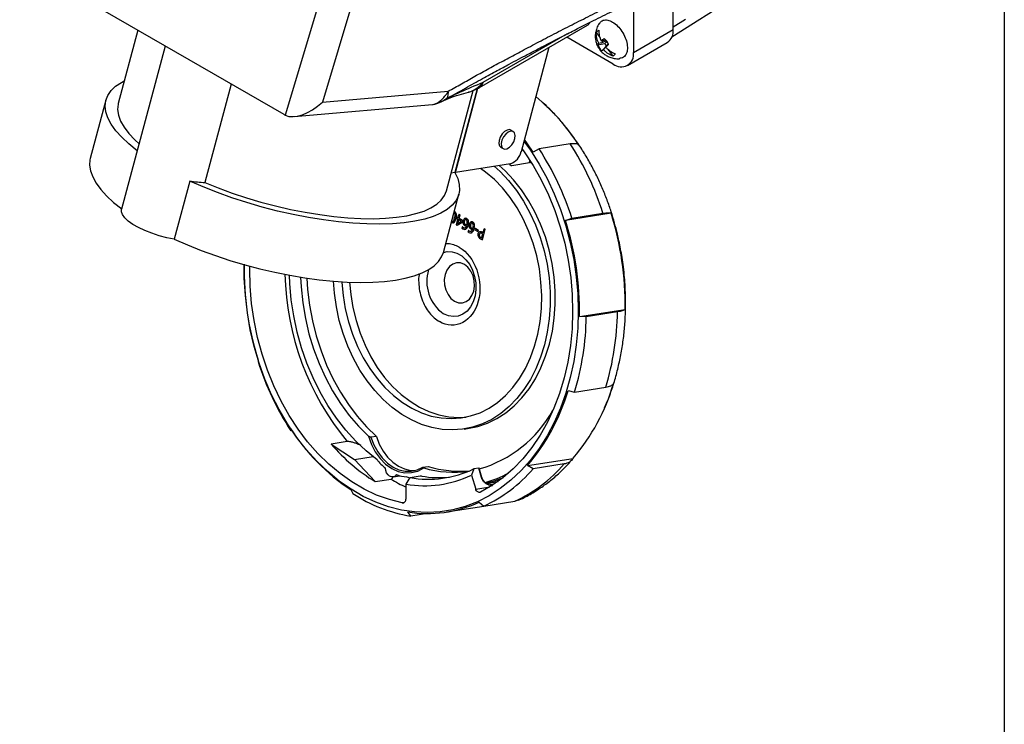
# Model space of a CAD drawing. Header units: inches. Extents: x 1.5 to 64.5, y 1.5 to 49.5.
# Tile 25 of 27: x 54.2 to 64.5, y 24.2 to 31.6. Entities that reach past the tile are written whole.
import ezdxf

# ---------------------------------------------------------------- set-up
doc = ezdxf.new("R2010")
doc.units = ezdxf.units.IN
doc.header["$LTSCALE"] = 6
doc.header["$MEASUREMENT"] = 0
doc.layers.add('TEXT', color=140, linetype='Continuous', lineweight=25)

msp = doc.modelspace()

# ---------------------------------------------------------------- linework, layer by layer
for p, q in [((61.026, 31.543), (61.026, 40.631)), ((60.609, 40.391), (60.609, 31.302)), ((59.744, 39.955), (56.954, 30.643)), ((60.077, 39.901), (57.344, 30.779)), ((56.943, 30.649), (54.168, 32.251)), ((61.012, 31.464), (61.755, 31.936)), ((61.155, 31.648), (61.026, 31.568)), ((55.408, 31.535), (55.203, 30.766)), ((58.992, 30.933), (60.126, 31.588)), ((60.609, 31.302), (61.026, 31.543)), ((59.914, 31.496), (59.028, 30.985)), ((60.397, 31.18), (59.908, 31.462)), ((60.219, 31.51), (60.258, 31.455)), ((60.245, 31.4), (60.29, 31.41)), ((60.27, 31.425), (60.315, 31.434)), ((60.278, 31.426), (60.29, 31.41)), ((60.29, 31.41), (60.279, 31.427)), ((60.326, 31.422), (60.29, 31.41)), ((60.29, 31.41), (60.29, 31.41)), ((60.33, 31.417), (60.307, 31.395)), ((60.314, 31.434), (60.315, 31.434)), ((60.314, 31.434), (60.317, 31.434)), ((60.314, 31.434), (60.314, 31.434)), ((55.695, 31.369), (55.238, 29.656)), ((59.722, 31.355), (59.43, 30.26)), ((60.293, 31.331), (60.322, 31.364)), ((60.318, 31.356), (60.345, 31.387)), ((60.322, 31.365), (60.344, 31.389)), ((60.322, 31.364), (60.322, 31.365)), ((60.324, 31.363), (60.322, 31.365)), ((60.322, 31.364), (60.323, 31.362)), ((60.324, 31.37), (60.344, 31.39)), ((60.343, 31.334), (60.392, 31.263)), ((60.355, 31.318), (60.346, 31.33)), ((60.547, 31.165), (60.964, 31.406)), ((56.388, 30.969), (56.112, 29.937)), ((57.344, 30.779), (58.666, 30.895)), ((58.646, 29.848), (58.927, 30.902)), ((58.969, 30.921), (58.735, 30.042)), ((58.741, 30.043), (58.976, 30.925)), ((55.072, 30.801), (54.909, 30.19)), ((58.637, 30.81), (58.645, 30.816)), ((58.695, 30.843), (58.638, 30.81)), ((57.05, 30.629), (58.499, 30.755)), ((58.573, 30.776), (58.597, 30.787)), ((59.346, 30.471), (59.314, 30.489)), ((59.21, 30.31), (59.242, 30.292)), ((59.435, 30.278), (59.448, 30.28)), ((59.619, 30.29), (59.557, 30.255)), ((59.946, 30.341), (59.619, 30.29)), ((59.317, 30.134), (58.741, 30.043)), ((59.304, 30.132), (59.314, 30.12)), ((59.331, 30.116), (59.517, 30.145)), ((59.517, 30.145), (59.523, 30.169)), ((58.735, 30.042), (58.697, 30.036)), ((58.736, 30.046), (58.741, 30.043)), ((55.953, 29.952), (55.79, 29.341)), ((58.614, 29.202), (58.777, 29.813)), ((58.728, 29.618), (58.725, 29.619)), ((58.732, 29.63), (58.728, 29.631)), ((58.734, 29.63), (58.732, 29.63)), ((58.746, 29.558), (58.744, 29.558)), ((58.763, 29.553), (58.747, 29.493)), ((58.756, 29.57), (58.753, 29.558)), ((58.753, 29.558), (58.763, 29.553)), ((58.756, 29.57), (58.766, 29.564)), ((58.756, 29.57), (58.758, 29.57)), ((58.766, 29.566), (58.758, 29.57)), ((58.766, 29.564), (58.776, 29.602)), ((58.776, 29.602), (58.787, 29.595)), ((58.778, 29.602), (58.776, 29.602)), ((58.787, 29.595), (58.777, 29.558)), ((58.777, 29.558), (58.814, 29.536)), ((58.779, 29.558), (58.777, 29.558)), ((58.789, 29.596), (58.778, 29.602)), ((58.779, 29.558), (58.789, 29.596)), ((58.816, 29.537), (58.779, 29.558)), ((58.789, 29.596), (58.787, 29.595)), ((58.845, 29.56), (58.843, 29.56)), ((58.86, 29.557), (58.858, 29.557)), ((60.374, 29.615), (59.895, 29.539)), ((59.895, 29.539), (59.962, 29.562)), ((59.962, 29.562), (60.289, 29.614)), ((58.698, 29.519), (58.701, 29.517)), ((58.702, 29.531), (58.705, 29.529)), ((58.705, 29.529), (58.707, 29.529)), ((58.716, 29.513), (58.718, 29.513)), ((58.747, 29.493), (58.757, 29.487)), ((58.757, 29.487), (58.81, 29.521)), ((58.759, 29.487), (58.757, 29.487)), ((58.759, 29.487), (58.812, 29.521)), ((58.774, 29.546), (58.762, 29.504)), ((58.762, 29.504), (58.802, 29.53)), ((58.765, 29.505), (58.775, 29.545)), ((58.802, 29.53), (58.774, 29.546)), ((58.812, 29.471), (58.809, 29.457)), ((58.814, 29.536), (58.81, 29.521)), ((58.812, 29.521), (58.81, 29.521)), ((58.812, 29.521), (58.816, 29.537)), ((58.813, 29.47), (58.812, 29.471)), ((58.814, 29.471), (58.812, 29.471)), ((58.815, 29.471), (58.813, 29.47)), ((58.816, 29.537), (58.814, 29.536)), ((58.815, 29.471), (58.814, 29.471)), ((58.825, 29.462), (58.823, 29.461)), ((58.833, 29.529), (58.835, 29.529)), ((58.835, 29.507), (58.833, 29.507)), ((58.843, 29.496), (58.845, 29.497)), ((58.853, 29.451), (58.851, 29.45)), ((58.875, 29.491), (58.873, 29.491)), ((58.876, 29.537), (58.874, 29.536)), ((58.896, 29.492), (58.898, 29.492)), ((58.899, 29.47), (58.897, 29.47)), ((58.909, 29.524), (58.907, 29.523)), ((58.907, 29.46), (58.909, 29.46)), ((58.924, 29.52), (58.922, 29.52)), ((58.938, 29.454), (58.936, 29.454)), ((58.94, 29.5), (58.938, 29.499)), ((58.948, 29.455), (58.944, 29.442)), ((58.98, 29.436), (58.948, 29.455)), ((58.948, 29.455), (58.95, 29.455)), ((58.982, 29.437), (58.95, 29.455)), ((59.03, 29.408), (59.041, 29.449)), ((59.041, 29.449), (59.052, 29.442)), ((59.043, 29.449), (59.041, 29.449)), ((59.054, 29.443), (59.043, 29.449)), ((58.876, 29.434), (58.872, 29.42)), ((58.876, 29.434), (58.876, 29.434)), ((58.878, 29.434), (58.876, 29.434)), ((58.878, 29.434), (58.876, 29.434)), ((58.878, 29.434), (58.878, 29.434)), ((58.888, 29.425), (58.886, 29.424)), ((58.917, 29.414), (58.915, 29.414)), ((58.944, 29.442), (58.977, 29.423)), ((58.977, 29.423), (58.98, 29.436)), ((58.979, 29.423), (58.977, 29.423)), ((58.979, 29.423), (58.982, 29.437)), ((58.982, 29.437), (58.98, 29.436)), ((58.99, 29.391), (58.992, 29.391)), ((58.994, 29.371), (58.992, 29.371)), ((59.001, 29.42), (58.999, 29.419)), ((58.999, 29.404), (59.001, 29.404)), ((59.002, 29.346), (59.023, 29.333)), ((59.006, 29.358), (59.015, 29.352)), ((59.008, 29.358), (59.006, 29.358)), ((59.015, 29.354), (59.008, 29.358)), ((59.015, 29.352), (59.027, 29.396)), ((59.027, 29.396), (59.019, 29.4)), ((59.02, 29.414), (59.03, 29.408)), ((59.022, 29.414), (59.02, 29.414)), ((59.03, 29.409), (59.022, 29.414)), ((59.023, 29.333), (59.052, 29.442)), ((59.025, 29.334), (59.054, 29.443)), ((59.054, 29.443), (59.052, 29.442)), ((59.025, 29.334), (59.023, 29.333)), ((60.042, 28.53), (60.521, 28.605)), ((60.113, 28.527), (60.042, 28.53)), ((60.44, 28.579), (60.113, 28.527)), ((56.671, 28.071), (56.67, 28.058)), ((59.922, 27.752), (59.99, 27.736)), ((59.99, 27.736), (60.318, 27.788)), ((57.014, 27.331), (57.009, 27.355)), ((57.024, 27.332), (57.014, 27.331)), ((58.833, 27.349), (58.886, 27.357)), ((57.605, 27.217), (57.437, 27.19)), ((57.437, 27.19), (57.683, 27.029)), ((57.911, 27.27), (57.854, 27.262)), ((57.683, 27.029), (57.876, 27.059)), ((57.683, 27.029), (57.897, 26.797)), ((59.497, 26.966), (59.975, 27.041)), ((59.555, 26.931), (59.497, 26.966)), ((59.882, 26.982), (59.555, 26.931)), ((58.399, 26.947), (58.456, 26.956)), ((58.932, 26.93), (58.908, 26.864)), ((58.908, 26.864), (58.953, 26.718)), ((58.985, 26.938), (58.932, 26.93)), ((59.014, 26.84), (58.985, 26.938)), ((59.017, 26.839), (58.988, 26.938)), ((57.897, 26.797), (58.065, 26.823)), ((58.086, 26.846), (58.156, 26.857)), ((58.222, 26.618), (58.223, 26.771)), ((58.223, 26.771), (58.264, 26.839)), ((58.262, 26.834), (58.228, 26.848)), ((58.264, 26.839), (58.372, 26.856)), ((59.123, 26.762), (59.107, 26.762)), ((59.138, 26.764), (59.122, 26.762)), ((57.642, 26.713), (57.663, 26.673)), ((58.953, 26.718), (59.102, 26.741)), ((58.202, 26.577), (58.183, 26.574)), ((58.988, 26.581), (59.038, 26.54)), ((59.038, 26.54), (59.365, 26.591)), ((59.365, 26.591), (59.402, 26.607)), ((58.271, 26.435), (58.24, 26.479)), ((58.448, 26.463), (58.271, 26.435)), ((58.648, 26.479), (59.038, 26.54))]:
    msp.add_line(p, q)
at = {"flags": 128}
for points in [[(55.402, 30.27), (55.315, 30.341), (55.24, 30.411), (55.177, 30.48), (55.128, 30.548), (55.093, 30.614), (55.072, 30.678), (55.064, 30.739), (55.071, 30.797), (55.092, 30.851), (55.127, 30.901), (55.175, 30.946), (55.237, 30.987), (55.265, 31.002)], [(55.203, 30.766), (55.2, 30.757), (55.196, 30.701), (55.205, 30.643), (55.227, 30.581), (55.264, 30.518), (55.314, 30.452), (55.376, 30.386), (55.421, 30.344)], [(59.328, 30.481), (59.308, 30.491), (59.283, 30.487), (59.256, 30.472), (59.23, 30.446), (59.21, 30.413), (59.198, 30.378), (59.196, 30.345), (59.203, 30.32), (59.219, 30.304), (59.225, 30.302)], [(59.294, 30.466), (59.268, 30.445), (59.245, 30.415), (59.228, 30.381), (59.221, 30.347), (59.223, 30.318), (59.235, 30.297), (59.255, 30.287), (59.28, 30.291), (59.307, 30.306), (59.332, 30.332), (59.352, 30.364), (59.364, 30.399), (59.367, 30.431), (59.359, 30.457), (59.343, 30.472), (59.32, 30.475), (59.294, 30.466)], [(59.557, 30.255), (59.489, 30.354), (59.464, 30.387)], [(59.46, 30.37), (59.527, 30.275), (59.619, 30.13), (59.702, 29.978), (59.777, 29.818), (59.842, 29.652), (59.899, 29.481), (59.945, 29.306), (59.982, 29.128), (60.008, 28.948), (60.024, 28.767), (60.029, 28.587), (60.024, 28.407), (60.008, 28.231), (59.982, 28.057), (59.945, 27.888), (59.899, 27.725), (59.842, 27.568), (59.777, 27.418), (59.702, 27.277), (59.619, 27.145), (59.528, 27.023), (59.429, 26.912), (59.323, 26.812), (59.211, 26.724), (59.093, 26.648), (58.971, 26.586), (58.844, 26.537), (58.714, 26.501), (58.581, 26.479), (58.446, 26.472), (58.311, 26.478), (58.175, 26.498), (58.039, 26.533), (57.906, 26.581), (57.774, 26.642), (57.645, 26.716), (57.521, 26.803), (57.4, 26.902), (57.285, 27.012), (57.176, 27.133), (57.074, 27.264), (56.979, 27.404), (56.891, 27.553), (56.812, 27.709), (56.742, 27.872), (56.681, 28.041), (56.63, 28.214), (56.588, 28.39), (56.557, 28.57), (56.536, 28.75), (56.525, 28.931), (56.524, 29.075)], [(59.439, 30.292), (59.463, 30.259), (59.556, 30.116), (59.641, 29.965), (59.717, 29.807), (59.783, 29.642), (59.841, 29.472), (59.888, 29.298), (59.924, 29.12), (59.95, 28.941), (59.966, 28.76), (59.97, 28.58), (59.964, 28.401), (59.947, 28.225), (59.919, 28.052), (59.881, 27.885), (59.832, 27.723), (59.774, 27.568), (59.706, 27.421), (59.628, 27.283), (59.542, 27.155), (59.448, 27.037), (59.346, 26.931), (59.238, 26.836), (59.123, 26.755), (59.003, 26.686)], [(54.909, 30.19), (54.906, 30.175), (54.902, 30.118), (54.911, 30.058), (54.934, 29.995), (54.97, 29.93), (55.019, 29.864), (55.08, 29.796), (55.154, 29.728), (55.239, 29.659)], [(59.147, 30.107), (59.209, 30.051), (59.297, 29.957), (59.38, 29.853), (59.455, 29.74), (59.522, 29.619), (59.581, 29.491), (59.631, 29.358), (59.672, 29.22), (59.702, 29.078), (59.723, 28.935), (59.734, 28.79), (59.734, 28.647), (59.725, 28.505), (59.704, 28.366), (59.674, 28.232), (59.634, 28.104), (59.585, 27.982), (59.527, 27.868), (59.46, 27.763), (59.386, 27.668), (59.304, 27.584), (59.216, 27.511), (59.122, 27.45), (59.024, 27.402), (58.921, 27.368), (58.816, 27.346), (58.709, 27.339), (58.601, 27.345), (58.492, 27.364), (58.385, 27.398), (58.28, 27.444), (58.177, 27.503), (58.078, 27.575), (57.984, 27.658), (57.896, 27.752), (57.814, 27.855), (57.739, 27.968), (57.671, 28.089), (57.612, 28.217), (57.562, 28.351), (57.522, 28.489), (57.491, 28.63), (57.47, 28.774), (57.46, 28.901)], [(57.55, 28.895), (57.55, 28.888), (57.562, 28.749), (57.585, 28.61), (57.618, 28.475), (57.66, 28.343), (57.712, 28.216), (57.773, 28.096), (57.842, 27.983), (57.918, 27.878), (58.001, 27.784), (58.09, 27.7), (58.184, 27.627), (58.282, 27.567), (58.383, 27.52), (58.486, 27.485), (58.591, 27.465), (58.695, 27.458), (58.799, 27.465), (58.9, 27.486), (58.999, 27.52), (59.093, 27.568), (59.183, 27.629), (59.267, 27.701), (59.344, 27.785), (59.413, 27.88), (59.475, 27.985), (59.528, 28.098), (59.571, 28.218), (59.605, 28.345), (59.629, 28.477), (59.642, 28.613), (59.646, 28.751), (59.638, 28.89), (59.621, 29.029), (59.593, 29.166), (59.555, 29.3), (59.508, 29.43), (59.452, 29.554), (59.387, 29.67), (59.314, 29.779), (59.235, 29.879), (59.149, 29.968), (59.057, 30.046), (59.004, 30.085)], [(58.886, 27.357), (58.975, 27.376), (59.077, 27.411), (59.175, 27.459), (59.269, 27.519), (59.357, 27.592), (59.439, 27.676), (59.513, 27.771), (59.58, 27.876), (59.638, 27.99), (59.687, 28.112), (59.727, 28.24), (59.758, 28.375), (59.778, 28.513), (59.788, 28.655), (59.787, 28.799), (59.776, 28.943), (59.756, 29.086), (59.725, 29.228), (59.684, 29.366), (59.634, 29.5), (59.575, 29.628), (59.508, 29.748), (59.433, 29.861), (59.351, 29.965), (59.262, 30.059), (59.2, 30.115)], [(58.735, 30.042), (58.765, 29.977), (58.781, 29.914), (58.784, 29.854), (58.772, 29.798), (58.746, 29.745), (58.707, 29.697), (58.654, 29.653), (58.587, 29.614), (58.508, 29.581), (58.418, 29.553), (58.315, 29.53), (58.203, 29.514), (58.08, 29.504), (57.949, 29.499), (57.81, 29.501), (57.664, 29.509), (57.513, 29.523), (57.357, 29.543), (57.198, 29.569), (57.037, 29.601), (56.875, 29.637), (56.713, 29.679), (56.553, 29.726), (56.396, 29.777), (56.243, 29.832), (56.095, 29.89), (55.953, 29.952)], [(56.112, 29.937), (56.252, 29.88), (56.398, 29.826), (56.547, 29.777), (56.7, 29.731), (56.854, 29.69), (57.009, 29.654), (57.163, 29.624), (57.316, 29.599), (57.465, 29.579), (57.61, 29.566), (57.749, 29.558), (57.882, 29.556), (58.007, 29.561), (58.123, 29.571), (58.23, 29.587), (58.326, 29.61), (58.411, 29.637), (58.484, 29.67), (58.545, 29.708), (58.592, 29.751), (58.627, 29.799), (58.646, 29.848)], [(55.79, 29.341), (55.711, 29.357), (55.631, 29.378), (55.554, 29.403), (55.481, 29.431), (55.415, 29.463), (55.357, 29.497), (55.308, 29.531), (55.272, 29.565), (55.248, 29.599), (55.236, 29.63), (55.238, 29.656)], [(55.79, 29.341), (55.928, 29.281), (56.072, 29.223), (56.222, 29.169), (56.375, 29.119), (56.531, 29.073), (56.688, 29.032), (56.846, 28.995), (57.004, 28.964), (57.159, 28.937), (57.312, 28.916), (57.461, 28.901), (57.605, 28.892), (57.743, 28.888), (57.873, 28.89), (57.996, 28.898), (58.11, 28.912), (58.214, 28.932), (58.307, 28.957), (58.39, 28.987), (58.46, 29.022), (58.518, 29.063), (58.564, 29.107), (58.596, 29.157), (58.614, 29.202)], [(58.614, 29.202), (58.654, 29.211), (58.706, 29.21), (58.757, 29.195), (58.807, 29.166), (58.851, 29.126), (58.89, 29.075), (58.921, 29.016), (58.942, 28.95), (58.954, 28.882), (58.955, 28.813), (58.946, 28.746), (58.927, 28.684), (58.898, 28.63), (58.862, 28.586), (58.818, 28.554), (58.77, 28.534), (58.719, 28.529), (58.667, 28.537), (58.616, 28.559), (58.616, 28.559)], [(58.183, 26.574), (58.048, 26.608), (57.914, 26.656), (57.783, 26.718), (57.655, 26.793), (57.531, 26.881), (57.411, 26.981), (57.298, 27.093), (57.19, 27.216), (57.09, 27.349), (56.997, 27.492), (56.912, 27.643), (56.836, 27.801), (56.769, 27.966), (56.712, 28.136), (56.665, 28.31), (56.628, 28.488), (56.602, 28.667), (56.587, 28.848), (56.582, 29.028), (56.582, 29.059)], [(58.933, 28.797), (58.941, 28.85), (58.938, 28.905), (58.925, 28.958), (58.902, 29.007), (58.871, 29.047), (58.834, 29.076), (58.793, 29.092), (58.752, 29.094), (58.713, 29.081), (58.678, 29.055), (58.651, 29.017), (58.632, 28.97), (58.624, 28.917), (58.627, 28.862), (58.64, 28.809), (58.663, 28.76), (58.694, 28.72), (58.731, 28.691), (58.772, 28.675), (58.813, 28.673), (58.853, 28.686), (58.887, 28.712), (58.914, 28.75), (58.933, 28.797)], [(57.918, 27.027), (57.803, 27.12), (57.694, 27.223), (57.59, 27.337), (57.493, 27.462), (57.403, 27.595), (57.321, 27.737), (57.247, 27.886), (57.182, 28.041), (57.127, 28.202), (57.081, 28.367), (57.044, 28.536), (57.018, 28.706), (57.003, 28.877), (56.999, 28.964)], [(57.115, 28.944), (57.121, 28.84), (57.138, 28.674), (57.166, 28.51), (57.204, 28.348), (57.252, 28.19), (57.31, 28.037), (57.377, 27.889), (57.452, 27.749), (57.536, 27.616), (57.627, 27.492), (57.724, 27.378), (57.829, 27.274)], [(57.182, 28.934), (57.19, 28.813), (57.21, 28.649), (57.24, 28.486), (57.28, 28.326), (57.33, 28.17), (57.389, 28.019), (57.456, 27.873), (57.533, 27.735), (57.617, 27.605), (57.709, 27.483), (57.807, 27.372), (57.911, 27.27)], [(57.63, 28.891), (57.642, 28.761), (57.665, 28.623), (57.698, 28.487), (57.74, 28.355), (57.792, 28.229), (57.852, 28.108), (57.921, 27.995), (57.998, 27.891), (58.081, 27.796), (58.17, 27.712), (58.264, 27.64), (58.362, 27.58), (58.463, 27.532), (58.566, 27.498), (58.671, 27.477), (58.775, 27.47), (58.854, 27.475)], [(57.829, 27.274), (57.859, 27.188), (57.9, 27.109), (57.951, 27.039), (58.008, 26.98), (58.072, 26.935), (58.14, 26.904), (58.209, 26.889), (58.278, 26.891), (58.345, 26.908), (58.408, 26.94)], [(57.854, 27.262), (57.885, 27.182), (57.925, 27.11), (57.972, 27.045), (58.026, 26.992), (58.086, 26.95), (58.148, 26.921), (58.213, 26.907), (58.277, 26.906), (58.34, 26.92), (58.399, 26.947)], [(57.911, 27.27), (57.942, 27.191), (57.981, 27.118), (58.029, 27.054), (58.083, 27.001), (58.142, 26.959), (58.205, 26.93), (58.269, 26.915), (58.32, 26.914)], [(58.123, 26.87), (58.108, 26.855), (58.09, 26.847), (58.07, 26.846), (58.05, 26.853), (58.033, 26.868), (58.018, 26.888), (58.009, 26.912), (58.005, 26.938)], [(58.156, 26.857), (58.159, 26.858), (58.161, 26.858)], [(59.003, 26.686), (58.996, 26.684), (58.989, 26.683), (58.981, 26.685), (58.974, 26.688), (58.967, 26.694), (58.961, 26.7), (58.956, 26.709), (58.953, 26.718)], [(58.183, 26.574), (58.19, 26.574), (58.198, 26.575), (58.204, 26.579), (58.21, 26.584), (58.215, 26.591), (58.219, 26.599), (58.221, 26.609), (58.222, 26.618)]]:
    msp.add_lwpolyline(points, dxfattribs=at)
for centre, radius, start, end in [((60.09, 31.649), 0.0712, 300.3516, 328.3206), ((60.879, 31.527), 0.148, 305.0133, 6.2988), ((60.208, 31.335), 0.147, 19.7295, 50.2563), ((60.372, 31.43), 0.147, 199.7295, 230.2563), ((60.439, 31.469), 0.152, 209.3561, 220.6296), ((60.479, 31.281), 0.131, 230.7967, 9.214), ((58.109, 29.076), 2.298, 33.0632, 50.0643), ((57.153, 28.68), 2.944, 17.4329, 33.1354), ((57.48, 28.732), 2.944, 17.4329, 33.1354), ((59.263, 30.296), 0.171, 288.3623, 347.9013), ((56.134, 31), 1.063, 260.186, 268.8356), ((57.359, 28.66), 3.162, 359.0049, 17.5674), ((56.881, 28.585), 3.162, 359.0049, 17.5674), ((59.685, 29.025), 3.162, 179.0049, 197.5674), ((59.812, 29.039), 2.862, 181.3016, 219.5411), ((58.855, 28.898), 0.415, 162.572, 234.8186), ((57.214, 28.571), 2.9, 343.2658, 359.13), ((57.541, 28.623), 2.9, 343.2658, 359.13), ((59.479, 28.94), 2.944, 197.4329, 213.1354), ((58.352, 28.427), 2.134, 319.5132, 343.6769), ((57.874, 28.351), 2.134, 319.5132, 343.6769), ((58.627, 28.181), 1.303, 286.1877, 330.7886), ((58.851, 28.539), 2.19, 212.7317, 236.4793), ((58.922, 28.461), 1.954, 220.5602, 238.3788), ((58.345, 27.357), 0.539, 217.6371, 230.9178), ((58.708, 27.996), 1.551, 295.0597, 319.1801), ((58.244, 27.193), 0.345, 249.4069, 267.3172), ((58.418, 27.897), 1.143, 260.1465, 295.3755), ((58.455, 27.931), 1.109, 260.0803, 295.4418), ((58.719, 28.015), 1.119, 253.8498, 278.4352), ((58.786, 28.035), 1.129, 252.9565, 275.292), ((58.381, 27.945), 1.551, 295.0597, 319.1801), ((58.719, 27.948), 1.208, 285.9803, 298.8596), ((58.905, 28.209), 1.621, 238.7594, 245.0923), ((58.798, 27.931), 1.179, 282.605, 292.0436), ((58.919, 27.933), 1.165, 277.2492, 283.4284), ((58.532, 28), 1.587, 236.777, 260.5283), ((58.446, 27.767), 1.305, 260.9446, 294.5775)]:
    msp.add_arc(centre, radius, start, end)
for centre, major_axis, ratio, start_param, end_param in [((60.392, 31.442), (0.291, 0.069), 0.093543, 4.113369, 4.392775), ((60.392, 31.442), (0.19, 0.214), 0.012019, 1.924742, 2.204147), ((57.187, 30.892), (0.27, 0.22), 0.541215, 3.387588, 4.860001), ((57.003, 30.876), (-0.041, 0.247), 0.741686, 2.595633, 2.658258), ((58.416, 28.826), (-0.308, 1.975), 0.704531, 2.902978, 3.108225)]:
    msp.add_ellipse(centre, major_axis=major_axis, ratio=ratio, start_param=start_param, end_param=end_param)
for points, knots in [([(58.666, 30.895), (58.688, 30.907), (58.734, 30.934), (58.803, 30.972), (58.873, 31.012), (58.945, 31.052), (59.018, 31.092), (59.092, 31.133), (59.167, 31.174), (59.244, 31.215), (59.322, 31.257), (59.401, 31.299), (59.515, 31.359), (59.663, 31.437), (59.847, 31.533), (60.036, 31.629), (60.228, 31.726), (60.357, 31.79), (60.422, 31.822)], [0, 0, 0, 0, 0.0386689, 0.0780527, 0.1181521, 0.1589679, 0.2005006, 0.242751, 0.2857196, 0.329407, 0.3738137, 0.4189403, 0.4647873, 0.5675145, 0.6723951, 0.7794335, 0.8886338, 1, 1, 1, 1]), ([(58.646, 30.815), (58.712, 30.853), (58.839, 30.925), (59.017, 31.023), (59.17, 31.106), (59.296, 31.174), (59.401, 31.23), (59.485, 31.274), (59.556, 31.311), (59.617, 31.343), (59.688, 31.38), (59.776, 31.426), (59.89, 31.484), (60.031, 31.556), (60.199, 31.64), (60.32, 31.701), (60.385, 31.733)], [0, 0, 0, 0, 0.116179, 0.220329, 0.309555, 0.381711, 0.438758, 0.49079, 0.526862, 0.560296, 0.597008, 0.64762, 0.712745, 0.792863, 0.888465, 1, 1, 1, 1]), ([(60.254, 31.607), (60.26, 31.615), (60.274, 31.636), (60.313, 31.646), (60.363, 31.637), (60.417, 31.605), (60.468, 31.554), (60.509, 31.491), (60.537, 31.422), (60.548, 31.355), (60.542, 31.296), (60.524, 31.271), (60.515, 31.259)], [0, 0, 0, 0, 0.065184, 0.169052, 0.272921, 0.376789, 0.480658, 0.584526, 0.688395, 0.792263, 0.896132, 1, 1, 1, 1]), ([(60.252, 31.609), (60.251, 31.608), (60.238, 31.593), (60.223, 31.558), (60.209, 31.507), (60.207, 31.462), (60.212, 31.424), (60.222, 31.388), (60.233, 31.366), (60.24, 31.354)], [0, 0, 0, 0, 0.014823, 0.224876, 0.413287, 0.596119, 0.721748, 0.847042, 1, 1, 1, 1]), ([(60.244, 31.535), (60.244, 31.517), (60.246, 31.499), (60.252, 31.471), (60.255, 31.461), (60.261, 31.443), (60.265, 31.434), (60.27, 31.425)], [0, 0, 0, 0, 0.5, 0.5, 0.75, 0.75, 1, 1, 1, 1]), ([(60.245, 31.4), (60.24, 31.409), (60.236, 31.418), (60.23, 31.436), (60.227, 31.446), (60.22, 31.474), (60.218, 31.492), (60.219, 31.51)], [0, 0, 0, 0, 0.25, 0.25, 0.5, 0.5, 1, 1, 1, 1]), ([(60.24, 31.354), (60.25, 31.338), (60.265, 31.316), (60.294, 31.289), (60.323, 31.268), (60.362, 31.249), (60.408, 31.237), (60.444, 31.234), (60.464, 31.237), (60.467, 31.238)], [0, 0, 0, 0, 0.205325, 0.293281, 0.442139, 0.60331, 0.779669, 0.965763, 1, 1, 1, 1]), ([(60.392, 31.263), (60.374, 31.27), (60.356, 31.28), (60.331, 31.297), (60.323, 31.303), (60.307, 31.317), (60.3, 31.324), (60.293, 31.331)], [0, 0, 0, 0, 0.5, 0.5, 0.75, 0.75, 1, 1, 1, 1]), ([(60.318, 31.356), (60.325, 31.349), (60.332, 31.341), (60.348, 31.328), (60.356, 31.322), (60.381, 31.305), (60.399, 31.295), (60.417, 31.288)], [0, 0, 0, 0, 0.25, 0.25, 0.5, 0.5, 1, 1, 1, 1]), ([(60.515, 31.259), (60.508, 31.253), (60.494, 31.241), (60.475, 31.24), (60.466, 31.24)], [0, 0, 0, 0, 0.517641, 1, 1, 1, 1]), ([(58.561, 30.777), (58.563, 30.779), (58.566, 30.781), (58.571, 30.785), (58.576, 30.789), (58.582, 30.793), (58.587, 30.798), (58.593, 30.803), (58.601, 30.811), (58.612, 30.822), (58.625, 30.837), (58.636, 30.851), (58.646, 30.865), (58.656, 30.879), (58.662, 30.889), (58.666, 30.895)], [0, 0, 0, 0, 0.047284, 0.094906, 0.142891, 0.191261, 0.240038, 0.289243, 0.338899, 0.463628, 0.596682, 0.692849, 0.792063, 0.894418, 1, 1, 1, 1]), ([(58.645, 30.816), (58.647, 30.818), (58.655, 30.823), (58.662, 30.84), (58.667, 30.864), (58.666, 30.884), (58.666, 30.895)], [0, 0, 0, 0, 0.1329587, 0.422015, 0.7110713, 1, 1, 1, 1]), ([(58.876, 30.886), (58.88, 30.886), (58.904, 30.889), (58.944, 30.912), (58.991, 30.944), (59.016, 30.972), (59.028, 30.985)], [0, 0, 0, 0, 0.075669, 0.41836, 0.719784, 1, 1, 1, 1]), ([(58.88, 30.885), (58.894, 30.889), (58.918, 30.897), (58.957, 30.914), (58.979, 30.926), (58.992, 30.933)], [0, 0, 0, 0, 0.320667, 0.573388, 1, 1, 1, 1]), ([(59.028, 30.985), (59.023, 30.971), (59.015, 30.948), (58.997, 30.939), (58.991, 30.935)], [0, 0, 0, 0, 0.629587, 1, 1, 1, 1]), ([(58.574, 30.775), (58.604, 30.79), (58.668, 30.821), (58.77, 30.856), (58.844, 30.875), (58.876, 30.883)], [0, 0, 0, 0, 0.335598, 0.711068, 1, 1, 1, 1]), ([(58.597, 30.787), (58.598, 30.787), (58.599, 30.788), (58.6, 30.789), (58.602, 30.79), (58.604, 30.791), (58.606, 30.792), (58.609, 30.793), (58.611, 30.795), (58.614, 30.796), (58.619, 30.799), (58.627, 30.804), (58.634, 30.808), (58.637, 30.81)], [0, 0, 0, 0, 0.032296, 0.068191, 0.10856, 0.154023, 0.205012, 0.261835, 0.324714, 0.393811, 0.46925, 0.712397, 1, 1, 1, 1]), ([(58.499, 30.756), (58.508, 30.757), (58.53, 30.759), (58.55, 30.771), (58.561, 30.777)], [0, 0, 0, 0, 0.446033, 1, 1, 1, 1]), ([(58.499, 30.755), (58.511, 30.757), (58.537, 30.76), (58.561, 30.77), (58.574, 30.775)], [0, 0, 0, 0, 0.466182, 1, 1, 1, 1]), ([(60.489, 29.151), (60.479, 29.209), (60.465, 29.291), (60.437, 29.411), (60.411, 29.512), (60.375, 29.632), (60.332, 29.755), (60.281, 29.882), (60.223, 30.009), (60.158, 30.135), (60.085, 30.259), (60.006, 30.379), (59.92, 30.495), (59.828, 30.605), (59.739, 30.7), (59.679, 30.755), (59.653, 30.778)], [0, 0, 0, 0, 0.091349, 0.128636, 0.190468, 0.254661, 0.323499, 0.395297, 0.469381, 0.545215, 0.622421, 0.700721, 0.779902, 0.859801, 0.940286, 1, 1, 1, 1]), ([(60.035, 30.33), (60.027, 30.337), (60.015, 30.341), (59.992, 30.344), (59.984, 30.344), (59.966, 30.344), (59.956, 30.343), (59.946, 30.341)], [0, 0, 0, 0, 0.5, 0.5, 0.75, 0.75, 1, 1, 1, 1]), ([(59.308, 30.132), (59.308, 30.131), (59.31, 30.124), (59.317, 30.117), (59.325, 30.115), (59.33, 30.116), (59.331, 30.116)], [0, 0, 0, 0, 0.147212, 0.55156, 0.933987, 1, 1, 1, 1]), ([(59.538, 30.143), (59.534, 30.144), (59.526, 30.146), (59.52, 30.145), (59.517, 30.145)], [0, 0, 0, 0, 0.579467, 1, 1, 1, 1]), ([(58.701, 29.517), (58.711, 29.511), (58.719, 29.512), (58.732, 29.525), (58.738, 29.538), (58.744, 29.558)], [0, 0, 0, 0, 1, 1, 2, 2, 2, 2]), ([(58.718, 29.514), (58.72, 29.514), (58.724, 29.515), (58.727, 29.518), (58.728, 29.519), (58.728, 29.519), (58.729, 29.52), (58.729, 29.52), (58.729, 29.521), (58.73, 29.521), (58.73, 29.522), (58.731, 29.523), (58.732, 29.524), (58.733, 29.525), (58.733, 29.525), (58.733, 29.526), (58.733, 29.526), (58.734, 29.527), (58.734, 29.527), (58.734, 29.528), (58.735, 29.529), (58.735, 29.529), (58.735, 29.53), (58.736, 29.53), (58.736, 29.531), (58.736, 29.531), (58.736, 29.532), (58.737, 29.533), (58.737, 29.533), (58.737, 29.534), (58.738, 29.534), (58.738, 29.535), (58.738, 29.536), (58.738, 29.536), (58.739, 29.537), (58.739, 29.538), (58.739, 29.538), (58.74, 29.539), (58.74, 29.54), (58.74, 29.54), (58.74, 29.541), (58.741, 29.542), (58.741, 29.542), (58.741, 29.543), (58.741, 29.544), (58.742, 29.545), (58.742, 29.546), (58.742, 29.546), (58.743, 29.547), (58.743, 29.548), (58.743, 29.549), (58.743, 29.55), (58.744, 29.551), (58.744, 29.551), (58.744, 29.552), (58.744, 29.553), (58.745, 29.554), (58.745, 29.555), (58.745, 29.556), (58.745, 29.557), (58.745, 29.557), (58.746, 29.558)], [0, 0, 0, 0, 0.159154, 0.236738, 0.246411, 0.256084, 0.265757, 0.27543, 0.285103, 0.289939, 0.299612, 0.338316, 0.377017, 0.38669, 0.396362, 0.406035, 0.415708, 0.425381, 0.435053, 0.454399, 0.464072, 0.473745, 0.483417, 0.49309, 0.502763, 0.512435, 0.531781, 0.541454, 0.551126, 0.560799, 0.580145, 0.589817, 0.59949, 0.609163, 0.628508, 0.638181, 0.647853, 0.667199, 0.676872, 0.686544, 0.70589, 0.715562, 0.725235, 0.74458, 0.754253, 0.773598, 0.783271, 0.802616, 0.812289, 0.831634, 0.841307, 0.860652, 0.870325, 0.88967, 0.899343, 0.918688, 0.928361, 0.947706, 0.967051, 0.976724, 1, 1, 1, 1]), ([(58.72, 29.533), (58.722, 29.536), (58.724, 29.54), (58.728, 29.551), (58.73, 29.557), (58.732, 29.564)], [0, 0, 0, 0, 1, 1, 2, 2, 2, 2]), ([(58.738, 29.599), (58.738, 29.603), (58.737, 29.607), (58.734, 29.613), (58.732, 29.616), (58.728, 29.618)], [0, 0, 0, 0, 1, 1, 2, 2, 2, 2]), ([(58.734, 29.63), (58.732, 29.631), (58.73, 29.632), (58.729, 29.632), (58.729, 29.632)], [0, 0, 0, 0, 0.880355, 1, 1, 1, 1]), ([(58.744, 29.558), (58.749, 29.577), (58.75, 29.592), (58.747, 29.616), (58.741, 29.624), (58.732, 29.63)], [0, 0, 0, 0, 1, 1, 2, 2, 2, 2]), ([(58.732, 29.564), (58.734, 29.572), (58.736, 29.578), (58.738, 29.589), (58.738, 29.594), (58.738, 29.599)], [0, 0, 0, 0, 1, 1, 2, 2, 2, 2]), ([(58.746, 29.558), (58.751, 29.577), (58.752, 29.592), (58.749, 29.616), (58.743, 29.625), (58.734, 29.63)], [0, 0, 0, 0, 1, 1, 2, 2, 2, 2]), ([(58.836, 29.558), (58.833, 29.556), (58.83, 29.553), (58.825, 29.545), (58.822, 29.54), (58.821, 29.535)], [0, 0, 0, 0, 1, 1, 2, 2, 2, 2]), ([(58.858, 29.557), (58.854, 29.559), (58.85, 29.56), (58.843, 29.56), (58.84, 29.56), (58.836, 29.558)], [0, 0, 0, 0, 1, 1, 2, 2, 2, 2]), ([(58.86, 29.557), (58.858, 29.558), (58.854, 29.56), (58.849, 29.561), (58.846, 29.56), (58.845, 29.56)], [0, 0, 0, 0, 0.297151, 0.895424, 1, 1, 1, 1]), ([(58.874, 29.536), (58.872, 29.541), (58.87, 29.545), (58.865, 29.552), (58.862, 29.555), (58.858, 29.557)], [0, 0, 0, 0, 1, 1, 2, 2, 2, 2]), ([(58.876, 29.537), (58.874, 29.541), (58.872, 29.545), (58.867, 29.552), (58.864, 29.555), (58.86, 29.557)], [0, 0, 0, 0, 1, 1, 2, 2, 2, 2]), ([(60.289, 29.614), (60.31, 29.617), (60.328, 29.619), (60.349, 29.619), (60.355, 29.619), (60.366, 29.617), (60.37, 29.616), (60.374, 29.615)], [0, 0, 0, 0, 0.5, 0.5, 0.75, 0.75, 1, 1, 1, 1]), ([(58.702, 29.533), (58.702, 29.532), (58.704, 29.531), (58.705, 29.53), (58.707, 29.529)], [0, 0, 0, 0, 0.268039, 1, 1, 1, 1]), ([(58.705, 29.529), (58.708, 29.527), (58.711, 29.526), (58.716, 29.528), (58.718, 29.53), (58.72, 29.533)], [0, 0, 0, 0, 1, 1, 2, 2, 2, 2]), ([(58.707, 29.529), (58.708, 29.528), (58.711, 29.527), (58.713, 29.527), (58.714, 29.527)], [0, 0, 0, 0, 0.561781, 1, 1, 1, 1]), ([(58.809, 29.457), (58.81, 29.455), (58.811, 29.454), (58.814, 29.452), (58.816, 29.451), (58.818, 29.449)], [0, 0, 0, 0, 1, 1, 2, 2, 2, 2]), ([(58.823, 29.461), (58.82, 29.463), (58.818, 29.464), (58.815, 29.467), (58.814, 29.469), (58.813, 29.47)], [0, 0, 0, 0, 1, 1, 2, 2, 2, 2]), ([(58.825, 29.462), (58.822, 29.463), (58.82, 29.464), (58.817, 29.468), (58.816, 29.469), (58.815, 29.471)], [0, 0, 0, 0, 1, 1, 2, 2, 2, 2]), ([(58.818, 29.449), (58.824, 29.446), (58.83, 29.444), (58.842, 29.445), (58.847, 29.447), (58.851, 29.45)], [0, 0, 0, 0, 1, 1, 2, 2, 2, 2]), ([(58.821, 29.535), (58.819, 29.529), (58.819, 29.523), (58.819, 29.512), (58.82, 29.507), (58.823, 29.502)], [0, 0, 0, 0, 1, 1, 2, 2, 2, 2]), ([(58.823, 29.502), (58.825, 29.498), (58.827, 29.494), (58.831, 29.49), (58.834, 29.488), (58.837, 29.486)], [0, 0, 0, 0, 1, 1, 2, 2, 2, 2]), ([(58.857, 29.483), (58.853, 29.472), (58.848, 29.464), (58.836, 29.457), (58.83, 29.457), (58.823, 29.461)], [0, 0, 0, 0, 1, 1, 2, 2, 2, 2]), ([(58.837, 29.459), (58.837, 29.459), (58.833, 29.458), (58.829, 29.459), (58.826, 29.461), (58.825, 29.462)], [0, 0, 0, 0, 0.192473, 0.764272, 1, 1, 1, 1]), ([(58.833, 29.529), (58.831, 29.524), (58.831, 29.52), (58.831, 29.513), (58.832, 29.51), (58.833, 29.507)], [0, 0, 0, 0, 1, 1, 2, 2, 2, 2]), ([(58.855, 29.545), (58.85, 29.548), (58.846, 29.548), (58.838, 29.543), (58.835, 29.537), (58.833, 29.529)], [0, 0, 0, 0, 1, 1, 2, 2, 2, 2]), ([(58.835, 29.529), (58.833, 29.525), (58.833, 29.521), (58.833, 29.514), (58.834, 29.51), (58.835, 29.507)], [0, 0, 0, 0, 1, 1, 2, 2, 2, 2]), ([(58.833, 29.507), (58.834, 29.504), (58.836, 29.502), (58.839, 29.499), (58.841, 29.498), (58.843, 29.496)], [0, 0, 0, 0, 1, 1, 2, 2, 2, 2]), ([(58.849, 29.547), (58.848, 29.547), (58.846, 29.547), (58.843, 29.545), (58.839, 29.54), (58.836, 29.534), (58.835, 29.53), (58.835, 29.529)], [0, 0, 0, 0, 0.039712, 0.262565, 0.497618, 0.883865, 1, 1, 1, 1]), ([(58.835, 29.507), (58.836, 29.504), (58.838, 29.502), (58.841, 29.499), (58.843, 29.498), (58.845, 29.497)], [0, 0, 0, 0, 1, 1, 2, 2, 2, 2]), ([(58.837, 29.486), (58.841, 29.484), (58.844, 29.483), (58.851, 29.482), (58.854, 29.482), (58.857, 29.483)], [0, 0, 0, 0, 1, 1, 2, 2, 2, 2]), ([(58.838, 29.445), (58.842, 29.446), (58.847, 29.446), (58.852, 29.45), (58.853, 29.451)], [0, 0, 0, 0, 0.740672, 1, 1, 1, 1]), ([(58.843, 29.496), (58.846, 29.495), (58.849, 29.494), (58.854, 29.493), (58.857, 29.493), (58.86, 29.494)], [0, 0, 0, 0, 1, 1, 2, 2, 2, 2]), ([(58.851, 29.45), (58.856, 29.454), (58.86, 29.46), (58.867, 29.473), (58.87, 29.481), (58.873, 29.491)], [0, 0, 0, 0, 1, 1, 2, 2, 2, 2]), ([(58.853, 29.451), (58.858, 29.455), (58.862, 29.46), (58.869, 29.473), (58.872, 29.481), (58.875, 29.491)], [0, 0, 0, 0, 1, 1, 2, 2, 2, 2]), ([(58.864, 29.533), (58.863, 29.536), (58.861, 29.539), (58.858, 29.542), (58.857, 29.544), (58.855, 29.545)], [0, 0, 0, 0, 1, 1, 2, 2, 2, 2]), ([(58.86, 29.494), (58.86, 29.495), (58.861, 29.496), (58.861, 29.498), (58.862, 29.499), (58.862, 29.5)], [0, 0, 0, 0, 1, 1, 2, 2, 2, 2]), ([(58.862, 29.5), (58.864, 29.508), (58.865, 29.514), (58.865, 29.525), (58.865, 29.529), (58.864, 29.533)], [0, 0, 0, 0, 1, 1, 2, 2, 2, 2]), ([(58.873, 29.491), (58.875, 29.5), (58.877, 29.509), (58.877, 29.524), (58.876, 29.531), (58.874, 29.536)], [0, 0, 0, 0, 1, 1, 2, 2, 2, 2]), ([(58.875, 29.491), (58.877, 29.501), (58.879, 29.509), (58.879, 29.524), (58.878, 29.531), (58.876, 29.537)], [0, 0, 0, 0, 1, 1, 2, 2, 2, 2]), ([(58.885, 29.498), (58.883, 29.492), (58.882, 29.486), (58.883, 29.475), (58.884, 29.47), (58.886, 29.465)], [0, 0, 0, 0, 1, 1, 2, 2, 2, 2]), ([(58.9, 29.521), (58.897, 29.519), (58.894, 29.516), (58.888, 29.508), (58.886, 29.504), (58.885, 29.498)], [0, 0, 0, 0, 1, 1, 2, 2, 2, 2]), ([(58.886, 29.465), (58.888, 29.461), (58.891, 29.458), (58.895, 29.453), (58.898, 29.451), (58.901, 29.449)], [0, 0, 0, 0, 1, 1, 2, 2, 2, 2]), ([(58.921, 29.446), (58.917, 29.435), (58.912, 29.427), (58.9, 29.42), (58.893, 29.42), (58.886, 29.424)], [0, 0, 0, 0, 1, 1, 2, 2, 2, 2]), ([(58.896, 29.492), (58.895, 29.488), (58.895, 29.484), (58.895, 29.476), (58.896, 29.473), (58.897, 29.47)], [0, 0, 0, 0, 1, 1, 2, 2, 2, 2]), ([(58.918, 29.508), (58.914, 29.511), (58.91, 29.511), (58.902, 29.506), (58.899, 29.5), (58.896, 29.492)], [0, 0, 0, 0, 1, 1, 2, 2, 2, 2]), ([(58.898, 29.492), (58.897, 29.488), (58.897, 29.484), (58.897, 29.477), (58.898, 29.473), (58.899, 29.47)], [0, 0, 0, 0, 1, 1, 2, 2, 2, 2]), ([(58.897, 29.47), (58.898, 29.467), (58.9, 29.465), (58.903, 29.462), (58.905, 29.461), (58.907, 29.46)], [0, 0, 0, 0, 1, 1, 2, 2, 2, 2]), ([(58.912, 29.51), (58.912, 29.51), (58.91, 29.51), (58.907, 29.509), (58.902, 29.504), (58.9, 29.498), (58.899, 29.493), (58.898, 29.492)], [0, 0, 0, 0, 0.039712, 0.262565, 0.497618, 0.883865, 1, 1, 1, 1]), ([(58.899, 29.47), (58.9, 29.468), (58.902, 29.466), (58.905, 29.463), (58.907, 29.461), (58.909, 29.46)], [0, 0, 0, 0, 1, 1, 2, 2, 2, 2]), ([(58.922, 29.52), (58.918, 29.522), (58.914, 29.523), (58.907, 29.524), (58.903, 29.523), (58.9, 29.521)], [0, 0, 0, 0, 1, 1, 2, 2, 2, 2]), ([(58.901, 29.449), (58.905, 29.447), (58.908, 29.446), (58.914, 29.445), (58.917, 29.446), (58.921, 29.446)], [0, 0, 0, 0, 1, 1, 2, 2, 2, 2]), ([(58.907, 29.46), (58.91, 29.458), (58.912, 29.457), (58.918, 29.456), (58.921, 29.456), (58.924, 29.457)], [0, 0, 0, 0, 1, 1, 2, 2, 2, 2]), ([(58.924, 29.52), (58.922, 29.521), (58.918, 29.523), (58.913, 29.525), (58.909, 29.524), (58.909, 29.523)], [0, 0, 0, 0, 0.297151, 0.895424, 1, 1, 1, 1]), ([(58.915, 29.414), (58.92, 29.418), (58.924, 29.423), (58.931, 29.436), (58.934, 29.444), (58.936, 29.454)], [0, 0, 0, 0, 1, 1, 2, 2, 2, 2]), ([(58.917, 29.414), (58.922, 29.418), (58.926, 29.423), (58.933, 29.437), (58.936, 29.445), (58.938, 29.454)], [0, 0, 0, 0, 1, 1, 2, 2, 2, 2]), ([(58.927, 29.496), (58.926, 29.499), (58.925, 29.502), (58.922, 29.506), (58.92, 29.507), (58.918, 29.508)], [0, 0, 0, 0, 1, 1, 2, 2, 2, 2]), ([(58.938, 29.499), (58.936, 29.504), (58.934, 29.508), (58.929, 29.515), (58.925, 29.518), (58.922, 29.52)], [0, 0, 0, 0, 1, 1, 2, 2, 2, 2]), ([(58.94, 29.5), (58.938, 29.504), (58.936, 29.509), (58.931, 29.515), (58.927, 29.518), (58.924, 29.52)], [0, 0, 0, 0, 1, 1, 2, 2, 2, 2]), ([(58.924, 29.457), (58.924, 29.458), (58.924, 29.459), (58.925, 29.461), (58.925, 29.462), (58.926, 29.464)], [0, 0, 0, 0, 1, 1, 2, 2, 2, 2]), ([(58.926, 29.464), (58.928, 29.471), (58.929, 29.478), (58.929, 29.488), (58.928, 29.493), (58.927, 29.496)], [0, 0, 0, 0, 1, 1, 2, 2, 2, 2]), ([(58.936, 29.454), (58.939, 29.463), (58.94, 29.472), (58.94, 29.487), (58.94, 29.494), (58.938, 29.499)], [0, 0, 0, 0, 1, 1, 2, 2, 2, 2]), ([(58.938, 29.454), (58.941, 29.464), (58.942, 29.472), (58.942, 29.488), (58.942, 29.494), (58.94, 29.5)], [0, 0, 0, 0, 1, 1, 2, 2, 2, 2]), ([(58.872, 29.42), (58.873, 29.419), (58.875, 29.417), (58.878, 29.415), (58.88, 29.414), (58.881, 29.413)], [0, 0, 0, 0, 1, 1, 2, 2, 2, 2]), ([(58.886, 29.424), (58.884, 29.426), (58.882, 29.427), (58.879, 29.431), (58.877, 29.432), (58.876, 29.434)], [0, 0, 0, 0, 1, 1, 2, 2, 2, 2]), ([(58.888, 29.425), (58.886, 29.426), (58.884, 29.428), (58.881, 29.431), (58.879, 29.433), (58.878, 29.434)], [0, 0, 0, 0, 1, 1, 2, 2, 2, 2]), ([(58.881, 29.413), (58.888, 29.409), (58.894, 29.407), (58.905, 29.408), (58.91, 29.41), (58.915, 29.414)], [0, 0, 0, 0, 1, 1, 2, 2, 2, 2]), ([(58.901, 29.422), (58.9, 29.422), (58.897, 29.421), (58.893, 29.423), (58.889, 29.424), (58.888, 29.425)], [0, 0, 0, 0, 0.192473, 0.764272, 1, 1, 1, 1]), ([(58.906, 29.41), (58.909, 29.41), (58.913, 29.411), (58.916, 29.413), (58.917, 29.414)], [0, 0, 0, 0, 0.6262984, 1, 1, 1, 1]), ([(58.978, 29.397), (58.976, 29.391), (58.976, 29.385), (58.977, 29.375), (58.979, 29.37), (58.981, 29.365)], [0, 0, 0, 0, 1, 1, 2, 2, 2, 2]), ([(58.978, 29.397), (58.979, 29.402), (58.981, 29.406), (58.986, 29.413), (58.989, 29.415), (58.992, 29.417)], [0, 0, 0, 0, 1, 1, 2, 2, 2, 2]), ([(58.981, 29.365), (58.983, 29.361), (58.986, 29.358), (58.992, 29.352), (58.997, 29.349), (59.002, 29.346)], [0, 0, 0, 0, 1, 1, 2, 2, 2, 2]), ([(58.99, 29.391), (58.989, 29.387), (58.989, 29.383), (58.989, 29.377), (58.99, 29.374), (58.992, 29.371)], [0, 0, 0, 0, 1, 1, 2, 2, 2, 2]), ([(58.999, 29.404), (58.997, 29.403), (58.995, 29.401), (58.992, 29.397), (58.991, 29.394), (58.99, 29.391)], [0, 0, 0, 0, 1, 1, 2, 2, 2, 2]), ([(58.992, 29.391), (58.991, 29.387), (58.991, 29.384), (58.991, 29.377), (58.992, 29.374), (58.994, 29.371)], [0, 0, 0, 0, 1, 1, 2, 2, 2, 2]), ([(58.992, 29.417), (58.996, 29.419), (59, 29.42), (59.009, 29.419), (59.014, 29.417), (59.02, 29.414)], [0, 0, 0, 0, 1, 1, 2, 2, 2, 2]), ([(59.001, 29.404), (58.999, 29.403), (58.997, 29.402), (58.994, 29.397), (58.993, 29.395), (58.992, 29.391)], [0, 0, 0, 0, 1, 1, 2, 2, 2, 2]), ([(58.992, 29.371), (58.993, 29.368), (58.995, 29.366), (58.999, 29.362), (59.002, 29.36), (59.006, 29.358)], [0, 0, 0, 0, 1, 1, 2, 2, 2, 2]), ([(59.022, 29.414), (59.016, 29.417), (59.011, 29.419), (59.002, 29.42), (58.998, 29.419), (58.994, 29.417)], [0, 0, 0, 0, 1, 1, 2, 2, 2, 2]), ([(58.994, 29.371), (58.995, 29.368), (58.997, 29.366), (59.001, 29.362), (59.004, 29.36), (59.008, 29.358)], [0, 0, 0, 0, 1, 1, 2, 2, 2, 2]), ([(59.019, 29.4), (59.014, 29.403), (59.01, 29.405), (59.004, 29.406), (59.002, 29.406), (58.999, 29.404)], [0, 0, 0, 0, 1, 1, 2, 2, 2, 2]), ([(58.78, 29.257), (58.861, 29.21), (58.927, 29.125), (59.002, 28.912), (59.008, 28.795), (58.953, 28.588), (58.894, 28.507), (58.741, 28.427), (58.653, 28.43), (58.572, 28.477)], [0, 0, 0, 0, 0.25, 0.25, 0.5, 0.5, 0.75, 0.75, 1, 1, 1, 1]), ([(58.78, 29.257), (58.761, 29.266), (58.723, 29.285), (58.674, 29.296), (58.646, 29.293), (58.638, 29.292)], [0, 0, 0, 0, 0.406655, 0.837668, 1, 1, 1, 1]), ([(60.306, 27.572), (60.32, 27.604), (60.353, 27.681), (60.398, 27.81), (60.44, 27.957), (60.474, 28.109), (60.5, 28.262), (60.517, 28.416), (60.526, 28.567), (60.527, 28.709), (60.523, 28.833), (60.515, 28.945), (60.504, 29.048), (60.494, 29.118), (60.489, 29.151)], [0, 0, 0, 0, 0.067108, 0.16516, 0.262977, 0.3604, 0.457176, 0.552865, 0.646506, 0.735455, 0.81273, 0.871715, 0.939162, 1, 1, 1, 1]), ([(58.36, 28.98), (58.36, 28.976), (58.354, 28.946), (58.354, 28.885), (58.363, 28.799), (58.386, 28.714), (58.421, 28.635), (58.466, 28.568), (58.517, 28.513), (58.554, 28.489), (58.572, 28.477)], [0, 0, 0, 0, 0.0194379, 0.156503, 0.2992664, 0.4450595, 0.5908525, 0.733616, 0.8706811, 1, 1, 1, 1]), ([(60.521, 28.605), (60.515, 28.6), (60.505, 28.595), (60.485, 28.588), (60.477, 28.586), (60.46, 28.582), (60.45, 28.58), (60.44, 28.579)], [0, 0, 0, 0, 0.5, 0.5, 0.75, 0.75, 1, 1, 1, 1]), ([(60.318, 27.788), (60.338, 27.791), (60.356, 27.796), (60.377, 27.806), (60.383, 27.81), (60.393, 27.818), (60.397, 27.822), (60.4, 27.827)], [0, 0, 0, 0, 0.5, 0.5, 0.75, 0.75, 1, 1, 1, 1]), ([(57.747, 27.177), (57.732, 27.183), (57.707, 27.195), (57.668, 27.208), (57.637, 27.216), (57.616, 27.218), (57.608, 27.217), (57.605, 27.217)], [0, 0, 0, 0, 0.320076, 0.551145, 0.783975, 0.917792, 1, 1, 1, 1]), ([(57.854, 27.262), (57.85, 27.264), (57.842, 27.268), (57.833, 27.272), (57.829, 27.274)], [0, 0, 0, 0, 0.495152, 1, 1, 1, 1]), ([(59.404, 26.603), (59.412, 26.607), (59.464, 26.628), (59.555, 26.68), (59.674, 26.757), (59.783, 26.844), (59.879, 26.932), (59.936, 26.995), (59.962, 27.025)], [0, 0, 0, 0, 0.0382242, 0.2444461, 0.4541936, 0.6451384, 0.8370816, 1, 1, 1, 1]), ([(59.975, 27.041), (59.965, 27.025), (59.953, 27.012), (59.929, 26.997), (59.92, 26.993), (59.902, 26.986), (59.892, 26.984), (59.882, 26.982)], [0, 0, 0, 0, 0.5, 0.5, 0.75, 0.75, 1, 1, 1, 1]), ([(58.408, 26.94), (58.406, 26.941), (58.403, 26.944), (58.4, 26.946), (58.399, 26.947)], [0, 0, 0, 0, 0.504848, 1, 1, 1, 1]), ([(58.065, 26.823), (58.069, 26.825), (58.078, 26.828), (58.084, 26.837), (58.083, 26.844), (58.082, 26.847)], [0, 0, 0, 0, 0.352293, 0.78026, 1, 1, 1, 1]), ([(58.372, 26.856), (58.373, 26.856), (58.376, 26.856), (58.382, 26.856), (58.384, 26.856), (58.386, 26.855)], [0, 0, 0, 0, 0.5, 0.5, 1, 1, 1, 1]), ([(59.082, 26.765), (59.08, 26.766), (59.077, 26.767), (59.071, 26.77), (59.066, 26.773), (59.061, 26.776), (59.056, 26.78), (59.051, 26.784), (59.047, 26.788), (59.041, 26.794), (59.033, 26.802), (59.026, 26.813), (59.021, 26.822), (59.017, 26.831), (59.015, 26.837), (59.014, 26.84)], [0, 0, 0, 0, 0.06832, 0.134658, 0.199172, 0.262033, 0.323425, 0.383548, 0.442613, 0.500842, 0.628784, 0.751808, 0.837012, 0.91926, 1, 1, 1, 1]), ([(59.017, 26.839), (59.017, 26.838), (59.018, 26.835), (59.02, 26.831), (59.022, 26.826), (59.024, 26.822), (59.026, 26.817), (59.029, 26.813), (59.032, 26.809), (59.035, 26.805), (59.039, 26.801), (59.044, 26.795), (59.051, 26.788), (59.06, 26.782), (59.069, 26.776), (59.075, 26.773), (59.078, 26.771)], [0, 0, 0, 0, 0.044164, 0.08903, 0.134786, 0.181603, 0.229638, 0.279031, 0.329909, 0.382382, 0.436553, 0.492509, 0.613515, 0.74497, 0.865984, 1, 1, 1, 1]), ([(59.059, 26.782), (59.089, 26.789), (59.149, 26.803), (59.207, 26.825), (59.234, 26.836)], [0, 0, 0, 0, 0.516224, 1, 1, 1, 1]), ([(59.078, 26.771), (59.08, 26.77), (59.085, 26.768), (59.091, 26.765), (59.098, 26.763), (59.103, 26.762), (59.105, 26.762)], [0, 0, 0, 0, 0.243352, 0.511384, 0.744543, 1, 1, 1, 1]), ([(59.113, 26.755), (59.111, 26.755), (59.108, 26.756), (59.103, 26.757), (59.097, 26.759), (59.09, 26.761), (59.085, 26.764), (59.082, 26.765)], [0, 0, 0, 0, 0.156889, 0.32325, 0.499475, 0.727787, 1, 1, 1, 1]), ([(59.107, 26.762), (59.107, 26.762), (59.107, 26.762), (59.106, 26.762), (59.105, 26.762)], [0, 0, 0, 0, 0.0237146, 1, 1, 1, 1]), ([(59.113, 26.755), (59.112, 26.756), (59.112, 26.759), (59.11, 26.761), (59.108, 26.762), (59.107, 26.762)], [0, 0, 0, 0, 0.361429, 0.722273, 1, 1, 1, 1]), ([(59.131, 26.755), (59.129, 26.755), (59.126, 26.754), (59.122, 26.754), (59.117, 26.754), (59.114, 26.755), (59.113, 26.755)], [0, 0, 0, 0, 0.2462085, 0.4944236, 0.7454335, 1, 1, 1, 1])]:
    msp.add_open_spline(points, degree=3, knots=knots)
for points in [[(60.219, 31.51), (60.225, 31.522), (60.234, 31.53), (60.244, 31.535)], [(60.27, 31.425), (60.279, 31.432), (60.29, 31.44), (60.302, 31.448)], [(60.234, 31.381), (60.235, 31.386), (60.239, 31.393), (60.245, 31.4)], [(60.293, 31.331), (60.286, 31.325), (60.282, 31.321), (60.278, 31.317)], [(60.346, 31.385), (60.336, 31.374), (60.326, 31.365), (60.318, 31.356)], [(60.417, 31.288), (60.411, 31.276), (60.403, 31.268), (60.392, 31.263)], [(59.028, 30.985), (58.856, 30.917), (58.706, 30.848), (58.597, 30.787)], [(58.597, 30.787), (58.587, 30.781), (58.574, 30.778), (58.561, 30.777)], [(59.003, 29.405), (59.002, 29.405), (59.002, 29.405), (59.001, 29.404)], [(58.988, 26.938), (58.988, 26.938), (58.987, 26.938), (58.985, 26.938)], [(59.017, 26.839), (59.017, 26.84), (59.016, 26.84), (59.014, 26.84)], [(59.082, 26.765), (59.082, 26.766), (59.082, 26.77), (59.08, 26.771), (59.078, 26.771)]]:
    msp.add_open_spline(points, degree=3)
at = {"layer": 'TEXT'}
msp.add_line((64.5, 49.5), (64.5, 1.5), dxfattribs=at)

doc.saveas('drawing.dxf')
